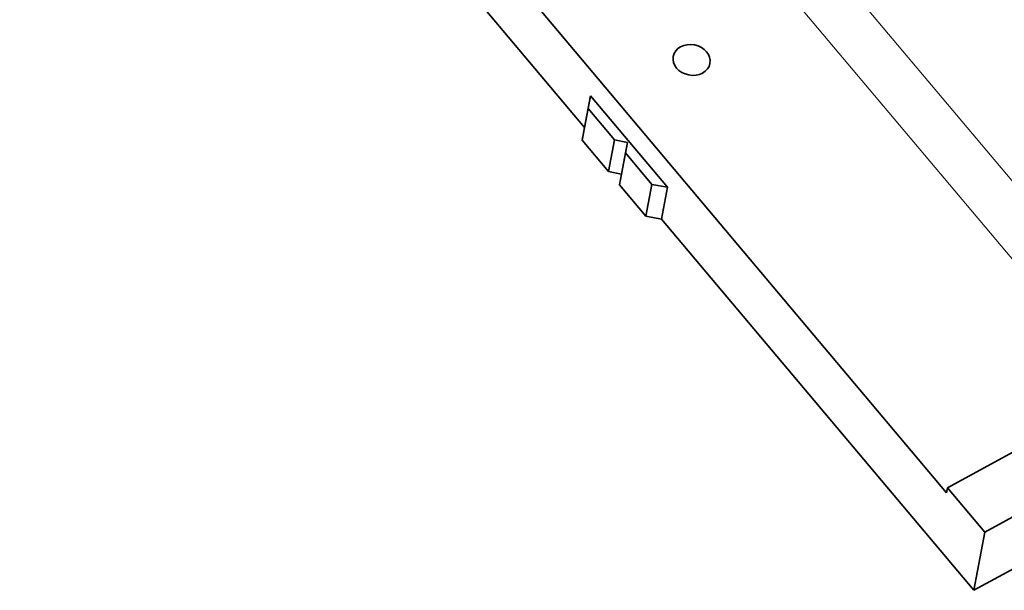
# Model space of a CAD drawing. Header units: millimetres. Extents: x -34 to 6620, y -230 to 4700.
# Tile 30 of 216: x 397 to 661, y 3488 to 3640. Entities that reach past the tile are written whole.
import ezdxf

# ---------------------------------------------------------------- set-up
doc = ezdxf.new("R2010")
doc.units = ezdxf.units.MM
doc.layers.add('1', color=7, linetype='Continuous', true_color=0xffffff)

msp = doc.modelspace()

# ---------------------------------------------------------------- linework, layer by layer
at = {"layer": '1', "color": 7, "linetype": 'Continuous', "lineweight": 35}
for p, q in [((397.402, 3791.134), (548.439, 3611.434)), ((531.276, 3649.178), (645.141, 3513.703)), ((548.439, 3611.434), (550.042, 3619.921)), ((550.042, 3619.921), (549.399, 3616.512)), ((570.611, 3595.448), (550.042, 3619.921)), ((547.796, 3608.025), (549.399, 3616.512)), ((549.399, 3616.512), (556.451, 3608.122)), ((548.439, 3611.434), (547.796, 3608.025)), ((547.796, 3608.025), (554.848, 3599.635)), ((554.848, 3599.635), (556.451, 3608.122)), ((556.451, 3608.122), (559.925, 3607.466)), ((558.322, 3598.979), (559.925, 3607.466)), ((559.925, 3607.466), (559.39, 3604.625)), ((557.787, 3596.138), (559.39, 3604.625)), ((559.39, 3604.625), (566.442, 3596.235)), ((554.848, 3599.635), (558.322, 3598.979)), ((558.322, 3598.979), (557.787, 3596.138)), ((557.787, 3596.138), (564.839, 3587.748)), ((564.839, 3587.748), (566.442, 3596.235)), ((566.442, 3596.235), (570.611, 3595.448)), ((569.008, 3586.961), (570.611, 3595.448)), ((564.839, 3587.748), (569.008, 3586.961)), ((569.008, 3586.961), (652.46, 3487.672)), ((681.498, 3534.782), (645.408, 3515.118)), ((645.141, 3513.703), (645.408, 3515.118)), ((645.408, 3515.118), (655.399, 3503.231)), ((673.444, 3513.063), (655.399, 3503.231)), ((652.46, 3487.672), (655.399, 3503.231)), ((670.505, 3497.504), (652.46, 3487.672))]:
    msp.add_line(p, q, dxfattribs=at)
at = {"layer": '1', "color": 92, "linetype": 'Continuous', "lineweight": 13}
for p, q in [((588.484, 3685.425), (714.923, 3534.991)), ((579.396, 3675.397), (705.834, 3524.963))]:
    msp.add_line(p, q, dxfattribs=at)
at = {"layer": '1', "color": 7, "linetype": 'Continuous', "lineweight": 35}
msp.add_ellipse((577.037, 3629.511), major_axis=(4.913, -0.928), ratio=0.817587, dxfattribs=at)

doc.saveas('drawing.dxf')
